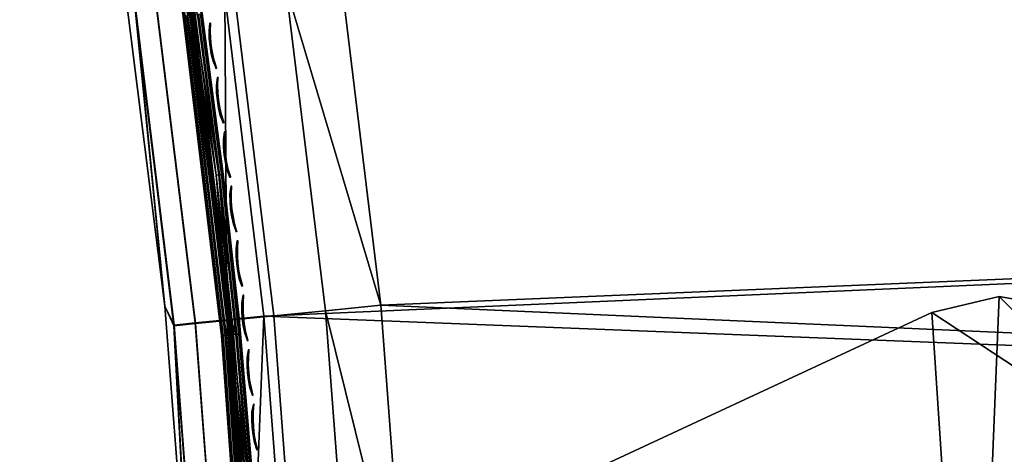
# Model space of a CAD drawing. Header units: inches. Extents: x 0 to 63.6, y -63.6 to 0.
# Tile 6 of 164: x 34.7 to 39.7, y -60.8 to -58.6. Entities that reach past the tile are written whole.
import ezdxf

# ---------------------------------------------------------------- set-up
doc = ezdxf.new("R2010")
doc.units = ezdxf.units.IN
doc.header["$LTSCALE"] = 0.03937
doc.header["$MEASUREMENT"] = 0
for name, color, linetype in [('A-FURN-3-ST', 151, 'Continuous'), ('A-FURN-3-ST-LGHW', 32, 'Continuous'), ('A-FURN-3-ST-SEAM', 250, 'Continuous'), ('A-FURN-3-STITCH', 15, 'Continuous')]:
    doc.layers.add(name, color=color, linetype=linetype)

msp = doc.modelspace()

# ---------------------------------------------------------------- meshes
at = {"layer": 'A-FURN-3-ST'}
mesh = msp.add_polyface(dxfattribs=at)
corners = [(63.147, -63.6396, 5.25), (36.1287, -63.6396, 5.25), (63.147, -63.6061, 5.125), (36.1287, -63.6061, 5.125), (63.147, -63.5146, 5.0335), (36.1287, -63.5146, 5.0335), (63.147, -63.3896, 5), (36.1287, -63.3896, 5), (62.7515, -63.4446, 17.9729), (62.5382, -63.3896, 18), (62.5382, -63.5146, 17.9665), (62.7384, -63.5663, 17.9071), (62.5382, -63.6061, 17.875), (62.5382, -63.6396, 17.75), (62.7189, -63.6275, 17.8091), (36.7288, -63.3896, 18), (36.7288, -63.5146, 17.9665), (36.7288, -63.6061, 17.875), (36.7288, -63.6396, 17.75), (62.7527, -63.3894, 17.9789), (62.4899, -61.169, 18), (62.6465, -58.9307, 17.9626), (62.4398, -56.709, 17.9626), (62.3627, -58.9515, 18), (62.1569, -56.7399, 18), (62.1543, -54.496, 17.9626), (61.8727, -54.537, 18), (61.7904, -52.2946, 17.9626), (61.5104, -52.3456, 18), (62.7034, -56.6802, 17.8528), (62.4167, -54.4579, 17.8528), (62.8152, -54.4002, 17.4505), (62.4474, -52.1753, 17.4505), (62.2754, -52.2065, 17.6781), (62.6421, -54.4252, 17.6781), (62.0513, -52.2472, 17.8528), (62.6377, -52.3967, 16.9008), (62.2095, -50.2284, 16.9008), (62.5557, -52.1559, 17.1854), (62.6463, -52.3951, 5.5004), (62.2181, -50.2266, 5.5004), (62.1095, -52.2375, 5), (62.2979, -52.2031, 5.0381), (62.4753, -54.4504, 5), (62.6647, -54.4227, 5.0381), (62.8253, -54.3993, 5.1466), (62.4575, -52.174, 5.1466), (36.0794, -61.736, 5), (63.0983, -61.1473, 5), (35.9545, -60.0864, 5), (62.97, -58.9081, 5), (35.7541, -58.4442, 5), (35.4788, -56.813, 5), (62.7622, -56.6748, 5), (35.1291, -55.196, 5), (34.7058, -53.5968, 5), (63.397, -63.6396, 5.5002), (35.8787, -63.6396, 5.5), (63.3882, -63.6396, 16.9007), (35.8787, -63.6396, 16.9), (36.6788, -61.7083, 18), (36.5519, -60.031, 18), (36.3484, -58.3614, 18), (36.0686, -56.7027, 18), (35.7132, -55.0587, 18), (35.2829, -53.4326, 18)]
mesh.append_faces([[corners[k] for k in face] for face in [(0, 1, 2), (2, 1, 3), (2, 3, 4), (4, 3, 5), (4, 5, 6), (6, 5, 7), (8, 9, 10), (11, 10, 12), (13, 14, 12), (9, 15, 10), (10, 15, 16), (10, 16, 12), (12, 16, 17), (12, 17, 13), (13, 17, 18), (9, 19, 20), (21, 22, 23), (23, 22, 24), (24, 22, 25), (24, 25, 26), (26, 25, 27), (26, 27, 28), (29, 30, 25, 22), (31, 32, 33, 34), (34, 33, 35, 30), (30, 35, 27, 25), (36, 37, 38), (23, 20, 21), (36, 39, 40), (41, 42, 43), (43, 42, 44), (45, 44, 42, 46), (7, 47, 6), (6, 47, 48), (48, 47, 49), (48, 49, 50), (50, 49, 51), (50, 51, 52), (50, 52, 53), (53, 52, 54), (53, 54, 43), (43, 54, 55), (43, 55, 41), (0, 56, 1), (1, 56, 57), (56, 58, 57), (57, 58, 59), (59, 58, 13), (59, 13, 18), (15, 9, 60), (60, 9, 20), (60, 20, 61), (61, 20, 23), (61, 23, 62), (62, 23, 24), (62, 24, 63), (63, 24, 64), (64, 24, 26), (64, 26, 65), (65, 26, 28)]])
mesh = msp.add_polyface(dxfattribs=at)
corners = [(35.5774, -61.7114, 16.9), (35.6287, -63.3914, 16.9), (35.6177, -61.7642, 17.1847), (35.6499, -63.3913, 17.1146), (35.7125, -63.3912, 17.3209), (35.7275, -61.7584, 17.45), (35.8143, -63.3911, 17.5111), (35.9021, -61.7492, 17.6778), (35.9509, -63.3908, 17.6778), (36.1177, -63.3906, 17.8145), (36.1296, -61.7372, 17.8526), (36.3079, -63.3903, 17.9162), (36.3945, -61.7233, 17.9625), (36.5142, -63.3899, 17.9788), (36.6788, -61.7083, 18), (36.7288, -63.3896, 18), (36.2686, -60.059, 17.9625), (36.5519, -60.031, 18), (36.0666, -58.4023, 17.9625), (36.3484, -58.3614, 18), (35.789, -56.7565, 17.9625), (35.8041, -58.4404, 17.8526), (36.0046, -60.0851, 17.8526), (35.5786, -58.4731, 17.6778), (35.7779, -60.1075, 17.6778), (35.0252, -56.9034, 17.1847), (35.2375, -58.368, 16.9), (35.2969, -58.514, 17.1847), (35.4469, -60.0357, 16.9), (35.4945, -60.1354, 17.1847), (35.6039, -60.1246, 17.45), (35.4056, -58.4983, 17.45), (35.6287, -63.3914, 5.5), (35.5774, -61.7114, 5.5), (35.4469, -60.0357, 5.5), (35.2375, -58.368, 5.5), (34.9497, -56.7121, 5.5), (36.1287, -63.3896, 5), (35.9374, -63.3903, 5.0381), (36.0794, -61.736, 5), (35.8883, -61.7461, 5.0381), (35.9545, -60.0864, 5), (35.764, -60.1052, 5.0381), (35.7541, -58.4442, 5), (35.5648, -58.4718, 5.0381), (35.4788, -56.813, 5), (35.0252, -56.9003, 5.3087), (35.297, -58.5107, 5.3087), (35.4948, -60.1318, 5.3087), (35.6181, -61.7604, 5.3087), (35.6669, -63.3912, 5.3087), (35.7264, -61.7546, 5.1464), (35.7752, -63.3908, 5.1464), (35.6026, -60.1212, 5.1464), (35.4042, -58.4951, 5.1464)]
mesh.append_faces([[corners[k] for k in face] for face in [(0, 1, 2), (2, 3, 4), (2, 4, 5), (5, 4, 6), (5, 6, 7), (7, 6, 8), (7, 8, 9), (7, 9, 10), (10, 9, 11), (10, 11, 12), (12, 11, 13), (12, 13, 14), (14, 13, 15), (12, 14, 16), (16, 14, 17), (16, 17, 18), (18, 17, 19), (18, 19, 20), (18, 21, 22, 16), (16, 22, 10, 12), (21, 23, 24, 22), (22, 24, 7, 10), (25, 26, 27), (27, 26, 28), (27, 28, 29), (29, 28, 0), (29, 0, 2), (29, 2, 5, 30), (30, 5, 7, 24), (30, 24, 23, 31), (29, 30, 31, 27), (32, 1, 33), (33, 1, 0), (33, 0, 34), (34, 0, 28), (34, 28, 35), (35, 28, 26), (35, 26, 36), (37, 38, 39), (39, 38, 40), (39, 40, 41), (41, 40, 42), (41, 42, 43), (43, 42, 44), (43, 44, 45), (35, 46, 47), (35, 47, 34), (34, 47, 48), (34, 48, 33), (33, 48, 49), (33, 49, 32), (32, 49, 50), (50, 49, 51), (50, 51, 52), (52, 51, 40), (52, 40, 38), (42, 40, 51, 53), (53, 51, 49, 48), (53, 48, 47, 54), (42, 53, 54, 44)]])
at = {"layer": 'A-FURN-3-ST-LGHW'}
mesh = msp.add_polyface(dxfattribs=at)
corners = [(39.5795, -63.2648, 5.0066), (40.6118, -60.8857, 5.0066), (40.5301, -61.2297, 5.0066), (40.5507, -60.5374, 5.0066), (40.3566, -60.2418, 5.0066), (40.0613, -60.0473, 5.0066), (39.713, -59.9857, 5.0066), (39.3688, -60.067, 5.0066), (37.3325, -61.0149, 5.0066), (37.331, -63.2634, 5.0066), (40.5301, -61.2297, 4.7568), (40.6118, -60.8857, 4.7568), (40.5507, -60.5374, 4.7568), (40.3566, -60.2418, 4.7568), (40.0613, -60.0473, 4.7568), (39.713, -59.9857, 4.7568), (39.3688, -60.067, 4.7568), (39.5795, -63.2648, 4.7568), (37.331, -63.2634, 4.7568), (37.3325, -61.0149, 4.7568)]
mesh.append_faces([[corners[k] for k in face] for face in [(2, 10, 1), (10, 11, 1), (1, 11, 3), (11, 12, 3), (3, 12, 4), (12, 13, 4), (4, 13, 5), (13, 14, 5), (5, 14, 6), (14, 15, 6), (7, 6, 16), (6, 15, 16), (8, 7, 19), (7, 16, 19), (17, 10, 0), (10, 2, 0)]])
mesh.append_faces([[corners[k] for k in face] for face in [(2, 1, 0), (10, 17, 11), (9, 8, 18), (0, 9, 17)]], dxfattribs={"vtx1": -1})
mesh.append_faces([[corners[k] for k in face] for face in [(1, 3, 0), (3, 4, 0), (4, 5, 0), (5, 6, 0), (6, 7, 0), (7, 8, 0), (17, 18, 11), (18, 19, 11), (19, 16, 11), (16, 15, 11), (15, 14, 11), (14, 13, 11)]], dxfattribs={"vtx1": -1, "vtx2": -1})
mesh.append_faces([[corners[k] for k in face] for face in [(8, 9, 0), (13, 12, 11), (8, 19, 18), (9, 18, 17)]], dxfattribs={"vtx2": -1})
at = {"layer": 'A-FURN-3-ST-SEAM'}
mesh = msp.add_polyface(dxfattribs=at)
corners = [(35.4141, -57.7327, 17.6842), (35.4153, -57.7325, 17.6648), (35.5426, -58.5542, 17.6648), (35.5414, -58.5544, 17.6842), (35.7379, -60.1862, 17.6648), (35.7367, -60.1863, 17.6842), (35.7715, -60.1016, 17.628), (35.761, -60.1841, 17.6344), (35.5656, -58.5511, 17.6344), (35.5722, -58.4679, 17.628), (35.4383, -57.7289, 17.6344), (35.743, -60.1857, 17.7027), (35.5476, -58.5535, 17.7027), (35.4204, -57.7317, 17.7027), (35.7559, -60.1846, 17.7173), (35.5604, -58.5518, 17.7173), (35.7733, -60.183, 17.7259), (35.5778, -58.5494, 17.7259), (35.7848, -60.1004, 17.7271), (35.5855, -58.4661, 17.7271), (35.4504, -57.7269, 17.7259), (35.5511, -58.5531, 17.6473), (35.7465, -60.1854, 17.6473), (35.4238, -57.7312, 17.6473), (35.488, -57.7209, 17.7208), (35.6154, -58.5443, 17.7208), (35.5109, -57.7172, 17.6902), (35.6384, -58.5412, 17.6902), (35.6279, -58.4602, 17.6706), (35.7461, -59.3615, 17.6902), (35.8275, -60.0964, 17.6706), (35.8343, -60.1775, 17.6902), (35.8112, -60.1796, 17.7208), (35.723, -59.3641, 17.7208), (35.6299, -58.5423, 17.7078), (35.7376, -59.3624, 17.7078), (35.8258, -60.1783, 17.7078), (35.5056, -57.7181, 17.6522), (35.6332, -58.5419, 17.6522), (35.4756, -57.7229, 17.6292), (35.603, -58.546, 17.6292), (35.7106, -59.3655, 17.6292), (35.829, -60.178, 17.6522), (35.7408, -59.3621, 17.6522), (35.6204, -58.5436, 17.6377), (35.728, -59.3635, 17.6377), (35.8161, -60.1792, 17.6377), (35.7987, -60.1807, 17.6292)]
mesh.append_faces([[corners[k] for k in face] for face in [(0, 1, 2, 3), (3, 2, 4, 5), (6, 7, 8), (6, 8, 9), (9, 8, 10), (5, 11, 12, 3), (3, 12, 13, 0), (11, 14, 15, 12), (14, 16, 17, 15), (16, 18, 17), (17, 18, 19), (17, 19, 20), (21, 8, 7, 22), (1, 23, 21, 2), (2, 21, 22, 4), (24, 19, 25), (26, 27, 28), (28, 27, 29), (28, 29, 30), (30, 29, 31), (18, 32, 33), (18, 33, 19), (19, 33, 25), (34, 25, 33, 35), (35, 33, 32, 36), (27, 34, 35, 29), (29, 35, 36, 31), (37, 28, 38), (39, 40, 9), (9, 40, 41), (9, 41, 6), (30, 42, 43), (30, 43, 28), (28, 43, 38), (44, 38, 43, 45), (45, 43, 42, 46), (40, 44, 45, 41), (41, 45, 46, 47)]])
mesh = msp.add_polyface(dxfattribs=at)
corners = [(35.7367, -60.1863, 17.6842), (35.7379, -60.1862, 17.6648), (35.857, -61.7989, 17.6648), (35.8558, -61.7989, 17.6842), (35.902, -63.3877, 17.6842), (35.9032, -63.3877, 17.6648), (35.8656, -61.7985, 17.6473), (35.9118, -63.3877, 17.6473), (35.8802, -61.7978, 17.6344), (35.9264, -63.3877, 17.6344), (35.9449, -63.3877, 17.628), (35.8958, -61.7427, 17.628), (35.761, -60.1841, 17.6344), (35.7715, -60.1016, 17.628), (35.9083, -63.3877, 17.7027), (35.8621, -61.7986, 17.7027), (35.743, -60.1857, 17.7027), (35.9212, -63.3877, 17.7173), (35.875, -61.7981, 17.7173), (35.7559, -60.1846, 17.7173), (35.9388, -63.3877, 17.7259), (35.8925, -61.7973, 17.7259), (35.7733, -60.183, 17.7259), (35.9583, -63.3877, 17.7271), (35.9092, -61.7421, 17.7271), (35.7848, -60.1004, 17.7271), (35.7465, -60.1854, 17.6473), (35.8275, -60.0964, 17.6706), (35.8343, -60.1775, 17.6902), (35.9033, -60.9888, 17.6902), (35.8258, -60.1783, 17.7078), (35.8948, -60.9893, 17.7078), (35.8112, -60.1796, 17.7208), (35.8802, -60.9903, 17.7208), (35.9305, -61.7956, 17.7208), (35.9451, -61.7949, 17.7078), (35.9537, -61.7946, 17.6902), (35.952, -61.7401, 17.6706), (35.7106, -59.3655, 17.6292), (35.7987, -60.1807, 17.6292), (35.8677, -60.9911, 17.6292), (35.8161, -60.1792, 17.6377), (35.8852, -60.99, 17.6377), (35.829, -60.178, 17.6522), (35.898, -60.9891, 17.6522), (35.9484, -61.7948, 17.6522), (35.9355, -61.7954, 17.6377), (35.918, -61.7961, 17.6292), (35.9501, -62.5952, 17.6292)]
mesh.append_faces([[corners[k] for k in face] for face in [(0, 1, 2, 3), (3, 2, 4), (5, 2, 6), (7, 6, 8), (7, 8, 9), (10, 8, 11), (11, 8, 12), (11, 12, 13), (3, 14, 15), (3, 15, 16, 0), (15, 17, 18), (15, 18, 19, 16), (18, 20, 21), (18, 21, 22, 19), (21, 23, 24), (21, 24, 22), (22, 24, 25), (26, 12, 8, 6), (1, 26, 6, 2), (27, 28, 29), (29, 28, 30, 31), (31, 30, 32, 33), (33, 32, 25), (25, 24, 33), (33, 24, 34), (33, 34, 35, 31), (31, 35, 36, 29), (37, 27, 29), (13, 38, 39), (13, 39, 40), (40, 39, 41, 42), (42, 41, 43, 44), (44, 43, 27), (27, 37, 44), (44, 45, 46, 42), (42, 46, 47, 40), (40, 47, 11), (11, 47, 48), (11, 13, 40)]])
at = {"layer": 'A-FURN-3-STITCH'}
mesh = msp.add_polymesh((7, 4), dxfattribs=at)
for k, corner in enumerate([(35.6827, -58.5891, 17.7447), (35.6813, -58.5893, 17.7425), (35.6784, -58.5897, 17.7382), (35.6769, -58.5899, 17.736), (35.6816, -58.6279, 17.749), (35.6764, -58.6286, 17.7493), (35.6735, -58.629, 17.745), (35.6758, -58.6287, 17.7404), (35.683, -58.6669, 17.7516), (35.6778, -58.6676, 17.752), (35.675, -58.668, 17.7477), (35.6772, -58.6677, 17.743), (35.687, -58.7058, 17.7525), (35.6818, -58.7065, 17.7529), (35.6789, -58.7069, 17.7486), (35.6812, -58.7066, 17.7439), (35.6934, -58.7444, 17.7517), (35.6883, -58.7451, 17.7521), (35.6854, -58.7455, 17.7477), (35.6877, -58.7452, 17.7431), (35.7024, -58.7823, 17.7492), (35.6973, -58.783, 17.7495), (35.6944, -58.7834, 17.7452), (35.6966, -58.7831, 17.7405), (35.7138, -58.8195, 17.7449), (35.7123, -58.8197, 17.7428), (35.7094, -58.8201, 17.7385), (35.708, -58.8203, 17.7363)]):
    mesh.set_mesh_vertex(divmod(k, 4), corner)
mesh = msp.add_polymesh((7, 4), dxfattribs=at)
for k, corner in enumerate([(35.7209, -58.8665, 17.7447), (35.7195, -58.8667, 17.7425), (35.7166, -58.8671, 17.7382), (35.7151, -58.8673, 17.736), (35.7194, -58.9054, 17.749), (35.7143, -58.906, 17.7493), (35.7114, -58.9064, 17.745), (35.7137, -58.9061, 17.7404), (35.7206, -58.9444, 17.7516), (35.7154, -58.945, 17.752), (35.7125, -58.9454, 17.7477), (35.7148, -58.9451, 17.743), (35.7242, -58.9833, 17.7525), (35.7191, -58.9839, 17.7529), (35.7162, -58.9843, 17.7486), (35.7184, -58.984, 17.7439), (35.7304, -59.0219, 17.7517), (35.7253, -59.0225, 17.7521), (35.7224, -59.0229, 17.7477), (35.7246, -59.0226, 17.7431), (35.7391, -59.0599, 17.7492), (35.7339, -59.0606, 17.7495), (35.731, -59.061, 17.7452), (35.7333, -59.0607, 17.7405), (35.7502, -59.0972, 17.7449), (35.7487, -59.0974, 17.7428), (35.7458, -59.0978, 17.7385), (35.7444, -59.0979, 17.7363)]):
    mesh.set_mesh_vertex(divmod(k, 4), corner)
mesh = msp.add_polymesh((7, 4), dxfattribs=at)
for k, corner in enumerate([(35.7569, -59.1443, 17.7447), (35.7555, -59.1444, 17.7425), (35.7526, -59.1448, 17.7382), (35.7511, -59.145, 17.736), (35.7552, -59.1831, 17.749), (35.75, -59.1837, 17.7493), (35.7471, -59.1841, 17.745), (35.7494, -59.1838, 17.7404), (35.756, -59.2221, 17.7516), (35.7508, -59.2227, 17.752), (35.7479, -59.2231, 17.7477), (35.7502, -59.2228, 17.743), (35.7593, -59.261, 17.7525), (35.7542, -59.2617, 17.7529), (35.7513, -59.262, 17.7486), (35.7535, -59.2617, 17.7439), (35.7652, -59.2997, 17.7517), (35.7601, -59.3003, 17.7521), (35.7572, -59.3007, 17.7477), (35.7594, -59.3004, 17.7431), (35.7736, -59.3378, 17.7492), (35.7684, -59.3384, 17.7495), (35.7655, -59.3388, 17.7452), (35.7678, -59.3385, 17.7405), (35.7844, -59.3751, 17.7449), (35.7829, -59.3753, 17.7428), (35.78, -59.3757, 17.7385), (35.7786, -59.3758, 17.7363)]):
    mesh.set_mesh_vertex(divmod(k, 4), corner)
mesh = msp.add_polymesh((7, 4), dxfattribs=at)
for k, corner in enumerate([(35.7907, -59.4223, 17.7447), (35.7893, -59.4224, 17.7425), (35.7864, -59.4228, 17.7382), (35.7849, -59.4229, 17.736), (35.7887, -59.4611, 17.749), (35.7835, -59.4616, 17.7493), (35.7806, -59.462, 17.745), (35.7829, -59.4617, 17.7404), (35.7892, -59.5001, 17.7516), (35.7841, -59.5007, 17.752), (35.7812, -59.501, 17.7477), (35.7834, -59.5007, 17.743), (35.7923, -59.5391, 17.7525), (35.7871, -59.5396, 17.7529), (35.7842, -59.54, 17.7486), (35.7865, -59.5397, 17.7439), (35.7979, -59.5777, 17.7517), (35.7927, -59.5783, 17.7521), (35.7898, -59.5786, 17.7477), (35.7921, -59.5784, 17.7431), (35.8059, -59.6159, 17.7492), (35.8008, -59.6165, 17.7495), (35.7979, -59.6168, 17.7452), (35.8001, -59.6166, 17.7405), (35.8164, -59.6533, 17.7449), (35.815, -59.6535, 17.7428), (35.8121, -59.6538, 17.7385), (35.8107, -59.654, 17.7363)]):
    mesh.set_mesh_vertex(divmod(k, 4), corner)
mesh = msp.add_polymesh((7, 4), dxfattribs=at)
for k, corner in enumerate([(35.8224, -59.7005, 17.7447), (35.821, -59.7007, 17.7425), (35.8181, -59.701, 17.7382), (35.8166, -59.7011, 17.736), (35.8201, -59.7393, 17.749), (35.8149, -59.7398, 17.7493), (35.812, -59.7401, 17.745), (35.8143, -59.7399, 17.7404), (35.8203, -59.7783, 17.7516), (35.8151, -59.7789, 17.752), (35.8122, -59.7792, 17.7477), (35.8145, -59.7789, 17.743), (35.8231, -59.8173, 17.7525), (35.8179, -59.8178, 17.7529), (35.815, -59.8182, 17.7486), (35.8173, -59.8179, 17.7439), (35.8283, -59.856, 17.7517), (35.8232, -59.8566, 17.7521), (35.8203, -59.8569, 17.7477), (35.8225, -59.8567, 17.7431), (35.8361, -59.8943, 17.7492), (35.8309, -59.8948, 17.7495), (35.828, -59.8951, 17.7452), (35.8303, -59.8949, 17.7405), (35.8463, -59.9318, 17.7449), (35.8449, -59.9319, 17.7428), (35.8419, -59.9323, 17.7385), (35.8405, -59.9324, 17.7363)]):
    mesh.set_mesh_vertex(divmod(k, 4), corner)
mesh = msp.add_polymesh((7, 4), dxfattribs=at)
for k, corner in enumerate([(35.852, -59.979, 17.7447), (35.8505, -59.9791, 17.7425), (35.8476, -59.9794, 17.7382), (35.8462, -59.9796, 17.736), (35.8493, -60.0178, 17.749), (35.8441, -60.0183, 17.7493), (35.8412, -60.0186, 17.745), (35.8435, -60.0183, 17.7404), (35.8492, -60.0568, 17.7516), (35.8441, -60.0573, 17.752), (35.8412, -60.0576, 17.7477), (35.8434, -60.0574, 17.743), (35.8517, -60.0958, 17.7525), (35.8465, -60.0963, 17.7529), (35.8436, -60.0966, 17.7486), (35.8459, -60.0964, 17.7439), (35.8567, -60.1346, 17.7517), (35.8515, -60.1351, 17.7521), (35.8486, -60.1354, 17.7477), (35.8509, -60.1351, 17.7431), (35.8641, -60.1729, 17.7492), (35.859, -60.1734, 17.7495), (35.8561, -60.1737, 17.7452), (35.8583, -60.1734, 17.7405), (35.8741, -60.2105, 17.7449), (35.8726, -60.2106, 17.7428), (35.8697, -60.2109, 17.7385), (35.8683, -60.211, 17.7363)]):
    mesh.set_mesh_vertex(divmod(k, 4), corner)
mesh = msp.add_polymesh((7, 4), dxfattribs=at)
for k, corner in enumerate([(35.8793, -60.2577, 17.7447), (35.8779, -60.2578, 17.7425), (35.875, -60.2581, 17.7382), (35.8735, -60.2582, 17.736), (35.8764, -60.2965, 17.749), (35.8712, -60.2969, 17.7493), (35.8683, -60.2972, 17.745), (35.8706, -60.297, 17.7404), (35.876, -60.3355, 17.7516), (35.8708, -60.3359, 17.752), (35.8679, -60.3362, 17.7477), (35.8702, -60.336, 17.743), (35.8781, -60.3745, 17.7525), (35.873, -60.375, 17.7529), (35.8701, -60.3752, 17.7486), (35.8723, -60.375, 17.7439), (35.8828, -60.4133, 17.7517), (35.8776, -60.4138, 17.7521), (35.8747, -60.414, 17.7477), (35.877, -60.4138, 17.7431), (35.89, -60.4517, 17.7492), (35.8848, -60.4521, 17.7495), (35.8819, -60.4524, 17.7452), (35.8842, -60.4522, 17.7405), (35.8996, -60.4893, 17.7449), (35.8981, -60.4895, 17.7428), (35.8952, -60.4897, 17.7385), (35.8938, -60.4899, 17.7363)]):
    mesh.set_mesh_vertex(divmod(k, 4), corner)
mesh = msp.add_polymesh((7, 4), dxfattribs=at)
for k, corner in enumerate([(35.9045, -60.5366, 17.7447), (35.9031, -60.5368, 17.7425), (35.9002, -60.537, 17.7382), (35.8987, -60.5371, 17.736), (35.9013, -60.5754, 17.749), (35.8961, -60.5758, 17.7493), (35.8932, -60.576, 17.745), (35.8955, -60.5758, 17.7404), (35.9006, -60.6144, 17.7516), (35.8954, -60.6148, 17.752), (35.8925, -60.615, 17.7477), (35.8948, -60.6148, 17.743), (35.9024, -60.6534, 17.7525), (35.8972, -60.6538, 17.7529), (35.8943, -60.6541, 17.7486), (35.8966, -60.6539, 17.7439), (35.9068, -60.6923, 17.7517), (35.9016, -60.6927, 17.7521), (35.8987, -60.6929, 17.7477), (35.901, -60.6927, 17.7431), (35.9137, -60.7307, 17.7492), (35.9085, -60.7311, 17.7495), (35.9056, -60.7313, 17.7452), (35.9079, -60.7311, 17.7405), (35.923, -60.7684, 17.7449), (35.9215, -60.7685, 17.7428), (35.9186, -60.7688, 17.7385), (35.9172, -60.7689, 17.7363)]):
    mesh.set_mesh_vertex(divmod(k, 4), corner)

doc.saveas('drawing.dxf')
